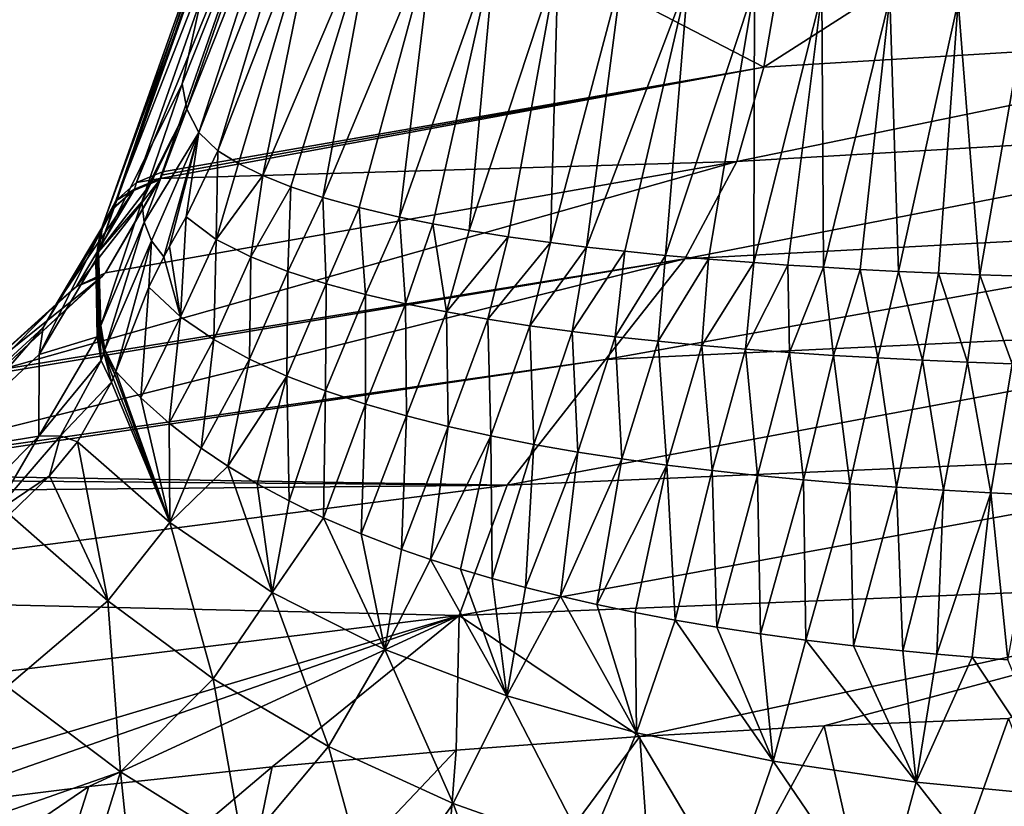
# Model space of a CAD drawing. Header units: millimetres. Extents: x -146 to 149, y -375 to 194.
# Tile 32 of 41: x 100 to 114, y 122 to 133. Entities that reach past the tile are written whole.
import ezdxf

# ---------------------------------------------------------------- set-up
doc = ezdxf.new("R2010")
doc.units = ezdxf.units.MM
doc.header["$LTSCALE"] = 309.490804
for name, color, linetype in [('19', 7, 'CONTINUOUS'), ('20', 7, 'CONTINUOUS'), ('21', 7, 'CONTINUOUS'), ('22', 7, 'CONTINUOUS'), ('26', 7, 'CONTINUOUS'), ('28', 7, 'CONTINUOUS'), ('30', 7, 'CONTINUOUS'), ('45', 7, 'CONTINUOUS'), ('46', 7, 'CONTINUOUS'), ('47', 7, 'CONTINUOUS'), ('51', 7, 'CONTINUOUS'), ('52', 7, 'CONTINUOUS'), ('53', 7, 'CONTINUOUS'), ('54', 7, 'CONTINUOUS'), ('55', 7, 'CONTINUOUS'), ('95', 7, 'CONTINUOUS'), ('96', 7, 'CONTINUOUS'), ('97', 7, 'CONTINUOUS'), ('98', 7, 'CONTINUOUS')]:
    doc.layers.add(name, color=color, linetype=linetype)

msp = doc.modelspace()

# ---------------------------------------------------------------- linework, layer by layer
at = {"layer": '19', "color": 7, "linetype": 'CONTINUOUS', "true_color": 0xa2afbf}
for points in [[(120, 133.346, 44.867), (110.936, 132.795, 45.009), (120, 138.593, 66.924), (120, 133.346, 44.867)], [(120, 138.593, 66.924), (110.936, 132.795, 45.009), (111.84, 138.04, 67.039), (120, 138.593, 66.924)], [(111.84, 138.04, 67.039), (110.936, 132.795, 45.009), (103.861, 136.461, 67.703), (111.84, 138.04, 67.039)], [(103.861, 136.461, 67.703), (110.936, 132.795, 45.009), (102.046, 131.25, 45.817), (103.861, 136.461, 67.703)], [(110.936, 132.795, 45.009), (102.013, 131.151, 45.434), (102.03, 131.201, 45.626), (110.936, 132.795, 45.009)], [(102.046, 131.25, 45.817), (110.936, 132.795, 45.009), (102.03, 131.201, 45.626), (102.046, 131.25, 45.817)]]:
    msp.add_3dface(points, dxfattribs=at)
at = {"layer": '20', "color": 7, "linetype": 'CONTINUOUS', "true_color": 0xa2afbf}
for points in [[(110.936, 132.795, 45.009), (120, 133.346, 44.867), (110.536, 131.402, 39.72), (110.936, 132.795, 45.009)], [(110.536, 131.402, 39.72), (120, 133.346, 44.867), (120, 131.952, 39.572), (110.536, 131.402, 39.72)], [(102.013, 131.151, 45.434), (110.936, 132.795, 45.009), (110.536, 131.402, 39.72), (102.013, 131.151, 45.434)], [(110.536, 131.402, 39.72), (120, 131.952, 39.572), (109.769, 129.961, 34.437), (110.536, 131.402, 39.72)], [(109.769, 129.961, 34.437), (120, 131.952, 39.572), (120, 130.508, 34.285), (109.769, 129.961, 34.437)], [(101.207, 129.758, 40.159), (110.536, 131.402, 39.72), (99.662, 128.324, 34.89), (101.207, 129.758, 40.159)], [(99.662, 128.324, 34.89), (110.536, 131.402, 39.72), (109.769, 129.961, 34.437), (99.662, 128.324, 34.89)], [(101.207, 129.758, 40.159), (102.013, 131.151, 45.434), (110.536, 131.402, 39.72), (101.207, 129.758, 40.159)], [(102.006, 131.13, 45.352), (102.013, 131.151, 45.434), (101.207, 129.758, 40.159), (102.006, 131.13, 45.352)], [(109.769, 129.961, 34.437), (120, 130.508, 34.285), (108.594, 128.476, 29.178), (109.769, 129.961, 34.437)], [(108.594, 128.476, 29.178), (120, 130.508, 34.285), (120, 129.018, 29.022), (108.594, 128.476, 29.178)], [(99.584, 128.266, 34.68), (109.769, 129.961, 34.437), (97.3, 126.856, 29.645), (99.584, 128.266, 34.68)], [(97.3, 126.856, 29.645), (109.769, 129.961, 34.437), (108.594, 128.476, 29.178), (97.3, 126.856, 29.645)], [(99.662, 128.324, 34.89), (109.769, 129.961, 34.437), (99.584, 128.266, 34.68), (99.662, 128.324, 34.89)], [(101.163, 129.705, 39.959), (101.207, 129.758, 40.159), (99.662, 128.324, 34.89), (101.163, 129.705, 39.959)]]:
    msp.add_3dface(points, dxfattribs=at)
at = {"layer": '21', "color": 7, "linetype": 'CONTINUOUS', "true_color": 0xa2afbf}
for points in [[(108.594, 128.476, 29.178), (120, 129.018, 29.022), (107.142, 126.616, 22.894), (108.594, 128.476, 29.178)], [(107.142, 126.616, 22.894), (120, 129.018, 29.022), (120, 127.167, 22.729), (107.142, 126.616, 22.894)], [(97.3, 126.856, 29.645), (108.594, 128.476, 29.178), (97.156, 126.779, 29.375), (97.3, 126.856, 29.645)], [(97.156, 126.779, 29.375), (108.594, 128.476, 29.178), (107.142, 126.616, 22.894), (97.156, 126.779, 29.375)], [(107.142, 126.616, 22.894), (120, 127.167, 22.729), (106.435, 124.688, 16.625), (107.142, 126.616, 22.894)], [(106.435, 124.688, 16.625), (120, 127.167, 22.729), (120, 125.244, 16.451), (106.435, 124.688, 16.625)], [(97.007, 126.7, 29.101), (97.156, 126.779, 29.375), (107.142, 126.616, 22.894), (97.007, 126.7, 29.101)], [(96.669, 126.517, 28.48), (97.007, 126.7, 29.101), (107.142, 126.616, 22.894), (96.669, 126.517, 28.48)], [(94.389, 124.971, 23.403), (96.669, 126.517, 28.48), (107.142, 126.616, 22.894), (94.389, 124.971, 23.403)], [(94.389, 124.971, 23.403), (107.142, 126.616, 22.894), (106.435, 124.688, 16.625), (94.389, 124.971, 23.403)], [(106.435, 124.688, 16.625), (120, 125.244, 16.451), (109.106, 122.898, 10.323), (106.435, 124.688, 16.625)], [(109.106, 122.898, 10.323), (120, 125.244, 16.451), (111.828, 123.055, 10.272), (109.106, 122.898, 10.323)], [(111.828, 123.055, 10.272), (120, 125.244, 16.451), (114.552, 123.166, 10.236), (111.828, 123.055, 10.272)], [(92.966, 123.026, 17.162), (94.389, 124.971, 23.403), (106.435, 124.688, 16.625), (92.966, 123.026, 17.162)], [(92.966, 123.026, 17.162), (106.435, 124.688, 16.625), (95.559, 121.447, 10.794), (92.966, 123.026, 17.162)], [(95.559, 121.447, 10.794), (106.435, 124.688, 16.625), (98.256, 121.826, 10.671), (95.559, 121.447, 10.794)], [(98.256, 121.826, 10.671), (106.435, 124.688, 16.625), (100.96, 122.161, 10.562), (98.256, 121.826, 10.671)], [(100.96, 122.161, 10.562), (106.435, 124.688, 16.625), (103.671, 122.451, 10.468), (100.96, 122.161, 10.562)], [(103.671, 122.451, 10.468), (106.435, 124.688, 16.625), (106.387, 122.697, 10.388), (103.671, 122.451, 10.468)], [(106.387, 122.697, 10.388), (106.435, 124.688, 16.625), (109.106, 122.898, 10.323), (106.387, 122.697, 10.388)]]:
    msp.add_3dface(points, dxfattribs=at)
at = {"layer": '22', "color": 7, "linetype": 'CONTINUOUS', "true_color": 0xa2afbf}
for points in [[(111.828, 123.055, 10.272), (114.552, 123.166, 10.236), (112.869, 118.444, -1.89), (111.828, 123.055, 10.272)], [(112.869, 118.444, -1.89), (114.552, 123.166, 10.236), (116.396, 118.349, -2.417), (112.869, 118.444, -1.89)], [(109.106, 122.898, 10.323), (111.828, 123.055, 10.272), (109.411, 118.604, -1.012), (109.106, 122.898, 10.323)], [(109.411, 118.604, -1.012), (111.828, 123.055, 10.272), (112.869, 118.444, -1.89), (109.411, 118.604, -1.012)], [(106.387, 122.697, 10.388), (109.106, 122.898, 10.323), (106.089, 118.825, 0.191), (106.387, 122.697, 10.388)], [(106.089, 118.825, 0.191), (109.106, 122.898, 10.323), (109.411, 118.604, -1.012), (106.089, 118.825, 0.191)], [(103.671, 122.451, 10.468), (106.387, 122.697, 10.388), (102.977, 119.097, 1.671), (103.671, 122.451, 10.468)], [(102.977, 119.097, 1.671), (106.387, 122.697, 10.388), (106.089, 118.825, 0.191), (102.977, 119.097, 1.671)], [(100.96, 122.161, 10.562), (103.671, 122.451, 10.468), (100.089, 119.416, 3.396), (100.96, 122.161, 10.562)], [(100.089, 119.416, 3.396), (103.671, 122.451, 10.468), (102.977, 119.097, 1.671), (100.089, 119.416, 3.396)], [(98.256, 121.826, 10.671), (100.96, 122.161, 10.562), (97.456, 119.775, 5.323), (98.256, 121.826, 10.671)], [(97.456, 119.775, 5.323), (100.96, 122.161, 10.562), (100.089, 119.416, 3.396), (97.456, 119.775, 5.323)]]:
    msp.add_3dface(points, dxfattribs=at)
at = {"layer": '26', "color": 7, "linetype": 'CONTINUOUS', "true_color": 0xa2afbf}
for points in [[(101.342, 128.255, 46.653), (101.32, 128.198, 46.424), (102.156, 126.062, 44.233), (101.342, 128.255, 46.653)], [(101.359, 128.298, 46.83), (101.342, 128.255, 46.653), (102.156, 126.062, 44.233), (101.359, 128.298, 46.83)], [(101.726, 127.909, 47.171), (101.359, 128.298, 46.83), (102.156, 126.062, 44.233), (101.726, 127.909, 47.171)], [(102.156, 126.062, 44.233), (101.296, 128.14, 46.194), (100.79, 127.255, 42.715), (102.156, 126.062, 44.233)], [(101.32, 128.198, 46.424), (101.296, 128.14, 46.194), (102.156, 126.062, 44.233), (101.32, 128.198, 46.424)], [(102.146, 127.531, 47.502), (101.726, 127.909, 47.171), (102.156, 126.062, 44.233), (102.146, 127.531, 47.502)], [(102.62, 127.165, 47.822), (102.146, 127.531, 47.502), (102.156, 126.062, 44.233), (102.62, 127.165, 47.822)], [(100.79, 127.255, 42.715), (100.378, 126.756, 40.772), (101.24, 124.906, 40.323), (100.79, 127.255, 42.715)], [(102.156, 126.062, 44.233), (100.79, 127.255, 42.715), (101.24, 124.906, 40.323), (102.156, 126.062, 44.233)], [(103.015, 126.898, 48.057), (102.62, 127.165, 47.822), (102.156, 126.062, 44.233), (103.015, 126.898, 48.057)], [(103.668, 125.03, 45.309), (103.015, 126.898, 48.057), (102.156, 126.062, 44.233), (103.668, 125.03, 45.309)], [(103.447, 126.637, 48.285), (103.015, 126.898, 48.057), (103.668, 125.03, 45.309), (103.447, 126.637, 48.285)], [(101.24, 124.906, 40.323), (100.378, 126.756, 40.772), (99.785, 126.181, 38.539), (101.24, 124.906, 40.323)], [(103.918, 126.382, 48.508), (103.447, 126.637, 48.285), (103.668, 125.03, 45.309), (103.918, 126.382, 48.508)], [(104.43, 126.135, 48.725), (103.918, 126.382, 48.508), (103.668, 125.03, 45.309), (104.43, 126.135, 48.725)], [(99.75, 123.64, 36.062), (101.24, 124.906, 40.323), (99.785, 126.181, 38.539), (99.75, 123.64, 36.062)], [(102.799, 123.75, 41.736), (102.156, 126.062, 44.233), (101.24, 124.906, 40.323), (102.799, 123.75, 41.736)], [(103.668, 125.03, 45.309), (102.156, 126.062, 44.233), (102.799, 123.75, 41.736), (103.668, 125.03, 45.309)], [(105.335, 124.185, 46.191), (104.43, 126.135, 48.725), (103.668, 125.03, 45.309), (105.335, 124.185, 46.191)], [(104.983, 125.896, 48.934), (104.43, 126.135, 48.725), (105.335, 124.185, 46.191), (104.983, 125.896, 48.934)], [(105.582, 125.666, 49.135), (104.983, 125.896, 48.934), (105.335, 124.185, 46.191), (105.582, 125.666, 49.135)], [(106.007, 125.518, 49.265), (105.582, 125.666, 49.135), (105.335, 124.185, 46.191), (106.007, 125.518, 49.265)], [(107.137, 123.5, 46.906), (106.007, 125.518, 49.265), (105.335, 124.185, 46.191), (107.137, 123.5, 46.906)], [(106.453, 125.374, 49.391), (106.007, 125.518, 49.265), (107.137, 123.5, 46.906), (106.453, 125.374, 49.391)], [(106.923, 125.235, 49.512), (106.453, 125.374, 49.391), (107.137, 123.5, 46.906), (106.923, 125.235, 49.512)], [(107.415, 125.101, 49.63), (106.923, 125.235, 49.512), (107.137, 123.5, 46.906), (107.415, 125.101, 49.63)], [(104.503, 122.754, 42.955), (103.668, 125.03, 45.309), (102.799, 123.75, 41.736), (104.503, 122.754, 42.955)], [(105.335, 124.185, 46.191), (103.668, 125.03, 45.309), (104.503, 122.754, 42.955), (105.335, 124.185, 46.191)], [(107.93, 124.973, 49.742), (107.415, 125.101, 49.63), (107.137, 123.5, 46.906), (107.93, 124.973, 49.742)], [(99.75, 123.64, 36.062), (101.428, 122.375, 37.86), (101.24, 124.906, 40.323), (99.75, 123.64, 36.062)], [(101.428, 122.375, 37.86), (102.799, 123.75, 41.736), (101.24, 124.906, 40.323), (101.428, 122.375, 37.86)], [(109.055, 122.955, 47.474), (107.93, 124.973, 49.742), (107.137, 123.5, 46.906), (109.055, 122.955, 47.474)], [(108.47, 124.85, 49.85), (107.93, 124.973, 49.742), (109.055, 122.955, 47.474), (108.47, 124.85, 49.85)], [(109.035, 124.732, 49.953), (108.47, 124.85, 49.85), (109.055, 122.955, 47.474), (109.035, 124.732, 49.953)], [(109.626, 124.621, 50.05), (109.035, 124.732, 49.953), (109.055, 122.955, 47.474), (109.626, 124.621, 50.05)], [(111.076, 122.534, 47.913), (109.626, 124.621, 50.05), (109.055, 122.955, 47.474), (111.076, 122.534, 47.913)], [(110.242, 124.516, 50.142), (109.626, 124.621, 50.05), (111.076, 122.534, 47.913), (110.242, 124.516, 50.142)], [(110.887, 124.417, 50.229), (110.242, 124.516, 50.142), (111.076, 122.534, 47.913), (110.887, 124.417, 50.229)], [(111.56, 124.326, 50.309), (110.887, 124.417, 50.229), (111.076, 122.534, 47.913), (111.56, 124.326, 50.309)], [(113.19, 122.224, 48.237), (111.56, 124.326, 50.309), (111.076, 122.534, 47.913), (113.19, 122.224, 48.237)], [(112.261, 124.242, 50.383), (111.56, 124.326, 50.309), (113.19, 122.224, 48.237), (112.261, 124.242, 50.383)], [(106.346, 121.909, 43.989), (105.335, 124.185, 46.191), (104.503, 122.754, 42.955), (106.346, 121.909, 43.989)], [(107.137, 123.5, 46.906), (105.335, 124.185, 46.191), (106.346, 121.909, 43.989), (107.137, 123.5, 46.906)], [(112.991, 124.165, 50.45), (112.261, 124.242, 50.383), (113.19, 122.224, 48.237), (112.991, 124.165, 50.45)], [(113.496, 124.118, 50.491), (112.991, 124.165, 50.45), (113.19, 122.224, 48.237), (113.496, 124.118, 50.491)], [(114.014, 124.075, 50.529), (113.496, 124.118, 50.491), (113.19, 122.224, 48.237), (114.014, 124.075, 50.529)], [(115.387, 122.013, 48.457), (114.014, 124.075, 50.529), (113.19, 122.224, 48.237), (115.387, 122.013, 48.457)], [(114.546, 124.035, 50.563), (114.014, 124.075, 50.529), (115.387, 122.013, 48.457), (114.546, 124.035, 50.563)], [(101.428, 122.375, 37.86), (103.24, 121.242, 39.47), (102.799, 123.75, 41.736), (101.428, 122.375, 37.86)], [(103.24, 121.242, 39.47), (104.503, 122.754, 42.955), (102.799, 123.75, 41.736), (103.24, 121.242, 39.47)], [(99.75, 123.64, 36.062), (99.465, 121.693, 34.277), (101.428, 122.375, 37.86), (99.75, 123.64, 36.062)], [(108.321, 121.209, 44.845), (107.137, 123.5, 46.906), (106.346, 121.909, 43.989), (108.321, 121.209, 44.845)], [(109.055, 122.955, 47.474), (107.137, 123.5, 46.906), (108.321, 121.209, 44.845), (109.055, 122.955, 47.474)], [(110.423, 120.648, 45.531), (109.055, 122.955, 47.474), (108.321, 121.209, 44.845), (110.423, 120.648, 45.531)], [(111.076, 122.534, 47.913), (109.055, 122.955, 47.474), (110.423, 120.648, 45.531), (111.076, 122.534, 47.913)], [(103.24, 121.242, 39.47), (105.188, 120.246, 40.885), (104.503, 122.754, 42.955), (103.24, 121.242, 39.47)], [(105.188, 120.246, 40.885), (106.346, 121.909, 43.989), (104.503, 122.754, 42.955), (105.188, 120.246, 40.885)], [(112.646, 120.221, 46.054), (111.076, 122.534, 47.913), (110.423, 120.648, 45.531), (112.646, 120.221, 46.054)], [(113.19, 122.224, 48.237), (111.076, 122.534, 47.913), (112.646, 120.221, 46.054), (113.19, 122.224, 48.237)], [(99.465, 121.693, 34.277), (100.877, 120.597, 35.695), (101.428, 122.375, 37.86), (99.465, 121.693, 34.277)], [(100.877, 120.597, 35.695), (101.675, 120.005, 36.398), (101.428, 122.375, 37.86), (100.877, 120.597, 35.695)], [(101.428, 122.375, 37.86), (101.675, 120.005, 36.398), (103.24, 121.242, 39.47), (101.428, 122.375, 37.86)], [(114.987, 119.921, 46.42), (113.19, 122.224, 48.237), (112.646, 120.221, 46.054), (114.987, 119.921, 46.42)], [(115.387, 122.013, 48.457), (113.19, 122.224, 48.237), (114.987, 119.921, 46.42), (115.387, 122.013, 48.457)], [(105.188, 120.246, 40.885), (107.278, 119.39, 42.1), (106.346, 121.909, 43.989), (105.188, 120.246, 40.885)], [(107.278, 119.39, 42.1), (108.321, 121.209, 44.845), (106.346, 121.909, 43.989), (107.278, 119.39, 42.1)]]:
    msp.add_3dface(points, dxfattribs=at)
at = {"layer": '28', "color": 7, "linetype": 'CONTINUOUS', "true_color": 0xa2afbf}
for points in [[(102.839, 130.25, 56.76), (102.865, 131.56, 61.075), (102.397, 130.586, 56.742), (102.839, 130.25, 56.76)], [(103.171, 131.371, 61.118), (102.865, 131.56, 61.075), (102.839, 130.25, 56.76), (103.171, 131.371, 61.118)], [(103.531, 131.194, 61.159), (103.171, 131.371, 61.118), (102.839, 130.25, 56.76), (103.531, 131.194, 61.159)], [(103.356, 129.99, 56.874), (103.531, 131.194, 61.159), (102.839, 130.25, 56.76), (103.356, 129.99, 56.874)], [(103.946, 131.028, 61.197), (103.531, 131.194, 61.159), (103.356, 129.99, 56.874), (103.946, 131.028, 61.197)], [(103.902, 129.776, 56.968), (103.946, 131.028, 61.197), (103.356, 129.99, 56.874), (103.902, 129.776, 56.968)], [(104.419, 130.871, 61.234), (103.946, 131.028, 61.197), (103.902, 129.776, 56.968), (104.419, 130.871, 61.234)], [(104.467, 129.594, 57.049), (104.419, 130.871, 61.234), (103.902, 129.776, 56.968), (104.467, 129.594, 57.049)], [(104.953, 130.721, 61.268), (104.419, 130.871, 61.234), (104.467, 129.594, 57.049), (104.953, 130.721, 61.268)], [(105.048, 129.436, 57.118), (104.953, 130.721, 61.268), (104.467, 129.594, 57.049), (105.048, 129.436, 57.118)], [(105.551, 130.58, 61.301), (104.953, 130.721, 61.268), (105.048, 129.436, 57.118), (105.551, 130.58, 61.301)], [(102.397, 130.586, 56.742), (102.151, 130.143, 54.707), (102.316, 129.107, 52.235), (102.397, 130.586, 56.742)], [(102.839, 130.25, 56.76), (102.397, 130.586, 56.742), (102.316, 129.107, 52.235), (102.839, 130.25, 56.76)], [(105.642, 129.298, 57.179), (105.551, 130.58, 61.301), (105.048, 129.436, 57.118), (105.642, 129.298, 57.179)], [(106.045, 130.479, 61.324), (105.551, 130.58, 61.301), (105.642, 129.298, 57.179), (106.045, 130.479, 61.324)], [(106.246, 129.177, 57.232), (106.045, 130.479, 61.324), (105.642, 129.298, 57.179), (106.246, 129.177, 57.232)], [(106.58, 130.382, 61.346), (106.045, 130.479, 61.324), (106.246, 129.177, 57.232), (106.58, 130.382, 61.346)], [(107.158, 130.29, 61.368), (106.58, 130.382, 61.346), (106.246, 129.177, 57.232), (107.158, 130.29, 61.368)], [(106.859, 129.069, 57.28), (107.158, 130.29, 61.368), (106.246, 129.177, 57.232), (106.859, 129.069, 57.28)], [(107.782, 130.203, 61.388), (107.158, 130.29, 61.368), (106.859, 129.069, 57.28), (107.782, 130.203, 61.388)], [(102.316, 129.107, 52.235), (102.151, 130.143, 54.707), (102.07, 129.994, 54.021), (102.316, 129.107, 52.235)], [(102.809, 128.77, 52.454), (102.839, 130.25, 56.76), (102.316, 129.107, 52.235), (102.809, 128.77, 52.454)], [(103.356, 129.99, 56.874), (102.839, 130.25, 56.76), (102.809, 128.77, 52.454), (103.356, 129.99, 56.874)], [(107.479, 128.973, 57.322), (107.782, 130.203, 61.388), (106.859, 129.069, 57.28), (107.479, 128.973, 57.322)], [(108.316, 130.137, 61.403), (107.782, 130.203, 61.388), (107.479, 128.973, 57.322), (108.316, 130.137, 61.403)], [(108.106, 128.888, 57.359), (108.316, 130.137, 61.403), (107.479, 128.973, 57.322), (108.106, 128.888, 57.359)], [(108.882, 130.074, 61.417), (108.316, 130.137, 61.403), (108.106, 128.888, 57.359), (108.882, 130.074, 61.417)], [(101.848, 129.542, 51.996), (102.316, 129.107, 52.235), (102.07, 129.994, 54.021), (101.848, 129.542, 51.996)], [(103.335, 128.481, 52.642), (103.356, 129.99, 56.874), (102.809, 128.77, 52.454), (103.335, 128.481, 52.642)], [(103.902, 129.776, 56.968), (103.356, 129.99, 56.874), (103.335, 128.481, 52.642), (103.902, 129.776, 56.968)], [(108.738, 128.811, 57.393), (108.882, 130.074, 61.417), (108.106, 128.888, 57.359), (108.738, 128.811, 57.393)], [(109.482, 130.014, 61.431), (108.882, 130.074, 61.417), (108.738, 128.811, 57.393), (109.482, 130.014, 61.431)], [(109.375, 128.743, 57.423), (109.482, 130.014, 61.431), (108.738, 128.811, 57.393), (109.375, 128.743, 57.423)], [(110.117, 129.958, 61.444), (109.482, 130.014, 61.431), (109.375, 128.743, 57.423), (110.117, 129.958, 61.444)], [(110.018, 128.682, 57.45), (110.117, 129.958, 61.444), (109.375, 128.743, 57.423), (110.018, 128.682, 57.45)], [(110.789, 129.906, 61.456), (110.117, 129.958, 61.444), (110.018, 128.682, 57.45), (110.789, 129.906, 61.456)], [(110.664, 128.627, 57.474), (110.789, 129.906, 61.456), (110.018, 128.682, 57.45), (110.664, 128.627, 57.474)], [(111.293, 129.87, 61.464), (110.789, 129.906, 61.456), (110.664, 128.627, 57.474), (111.293, 129.87, 61.464)], [(111.314, 128.578, 57.496), (111.293, 129.87, 61.464), (110.664, 128.627, 57.474), (111.314, 128.578, 57.496)], [(111.817, 129.837, 61.472), (111.293, 129.87, 61.464), (111.314, 128.578, 57.496), (111.817, 129.837, 61.472)], [(111.967, 128.535, 57.515), (111.817, 129.837, 61.472), (111.314, 128.578, 57.496), (111.967, 128.535, 57.515)], [(112.362, 129.806, 61.479), (111.817, 129.837, 61.472), (111.967, 128.535, 57.515), (112.362, 129.806, 61.479)], [(103.886, 128.23, 52.806), (103.902, 129.776, 56.968), (103.335, 128.481, 52.642), (103.886, 128.23, 52.806)], [(104.467, 129.594, 57.049), (103.902, 129.776, 56.968), (103.886, 128.23, 52.806), (104.467, 129.594, 57.049)], [(112.623, 128.497, 57.532), (112.362, 129.806, 61.479), (111.967, 128.535, 57.515), (112.623, 128.497, 57.532)], [(112.929, 129.777, 61.486), (112.362, 129.806, 61.479), (112.623, 128.497, 57.532), (112.929, 129.777, 61.486)], [(113.283, 128.463, 57.546), (112.929, 129.777, 61.486), (112.623, 128.497, 57.532), (113.283, 128.463, 57.546)], [(113.519, 129.751, 61.492), (112.929, 129.777, 61.486), (113.283, 128.463, 57.546), (113.519, 129.751, 61.492)], [(113.945, 128.434, 57.559), (113.519, 129.751, 61.492), (113.283, 128.463, 57.546), (113.945, 128.434, 57.559)], [(114.132, 129.726, 61.498), (113.519, 129.751, 61.492), (113.945, 128.434, 57.559), (114.132, 129.726, 61.498)], [(114.61, 128.408, 57.57), (114.132, 129.726, 61.498), (113.945, 128.434, 57.559), (114.61, 128.408, 57.57)], [(114.77, 129.705, 61.503), (114.132, 129.726, 61.498), (114.61, 128.408, 57.57), (114.77, 129.705, 61.503)], [(101.359, 128.298, 46.83), (101.726, 127.909, 47.171), (101.848, 129.542, 51.996), (101.359, 128.298, 46.83)], [(101.726, 127.909, 47.171), (102.316, 129.107, 52.235), (101.848, 129.542, 51.996), (101.726, 127.909, 47.171)], [(104.459, 128.009, 52.95), (104.467, 129.594, 57.049), (103.886, 128.23, 52.806), (104.459, 128.009, 52.95)], [(105.048, 129.436, 57.118), (104.467, 129.594, 57.049), (104.459, 128.009, 52.95), (105.048, 129.436, 57.118)], [(105.049, 127.813, 53.078), (105.048, 129.436, 57.118), (104.459, 128.009, 52.95), (105.049, 127.813, 53.078)], [(105.642, 129.298, 57.179), (105.048, 129.436, 57.118), (105.049, 127.813, 53.078), (105.642, 129.298, 57.179)], [(105.654, 127.639, 53.191), (105.642, 129.298, 57.179), (105.049, 127.813, 53.078), (105.654, 127.639, 53.191)], [(106.246, 129.177, 57.232), (105.642, 129.298, 57.179), (105.654, 127.639, 53.191), (106.246, 129.177, 57.232)], [(101.726, 127.909, 47.171), (102.146, 127.531, 47.502), (102.316, 129.107, 52.235), (101.726, 127.909, 47.171)], [(102.146, 127.531, 47.502), (102.809, 128.77, 52.454), (102.316, 129.107, 52.235), (102.146, 127.531, 47.502)], [(106.271, 127.483, 53.293), (106.246, 129.177, 57.232), (105.654, 127.639, 53.191), (106.271, 127.483, 53.293)], [(106.859, 129.069, 57.28), (106.246, 129.177, 57.232), (106.271, 127.483, 53.293), (106.859, 129.069, 57.28)], [(106.899, 127.343, 53.384), (106.859, 129.069, 57.28), (106.271, 127.483, 53.293), (106.899, 127.343, 53.384)], [(107.479, 128.973, 57.322), (106.859, 129.069, 57.28), (106.899, 127.343, 53.384), (107.479, 128.973, 57.322)], [(107.538, 127.218, 53.465), (107.479, 128.973, 57.322), (106.899, 127.343, 53.384), (107.538, 127.218, 53.465)], [(108.106, 128.888, 57.359), (107.479, 128.973, 57.322), (107.538, 127.218, 53.465), (108.106, 128.888, 57.359)], [(108.185, 127.105, 53.539), (108.106, 128.888, 57.359), (107.538, 127.218, 53.465), (108.185, 127.105, 53.539)], [(108.738, 128.811, 57.393), (108.106, 128.888, 57.359), (108.185, 127.105, 53.539), (108.738, 128.811, 57.393)], [(108.84, 127.003, 53.605), (108.738, 128.811, 57.393), (108.185, 127.105, 53.539), (108.84, 127.003, 53.605)], [(109.375, 128.743, 57.423), (108.738, 128.811, 57.393), (108.84, 127.003, 53.605), (109.375, 128.743, 57.423)], [(102.146, 127.531, 47.502), (102.62, 127.165, 47.822), (102.809, 128.77, 52.454), (102.146, 127.531, 47.502)], [(102.62, 127.165, 47.822), (103.335, 128.481, 52.642), (102.809, 128.77, 52.454), (102.62, 127.165, 47.822)], [(109.502, 126.912, 53.664), (109.375, 128.743, 57.423), (108.84, 127.003, 53.605), (109.502, 126.912, 53.664)], [(110.018, 128.682, 57.45), (109.375, 128.743, 57.423), (109.502, 126.912, 53.664), (110.018, 128.682, 57.45)], [(110.171, 126.831, 53.717), (110.018, 128.682, 57.45), (109.502, 126.912, 53.664), (110.171, 126.831, 53.717)], [(110.664, 128.627, 57.474), (110.018, 128.682, 57.45), (110.171, 126.831, 53.717), (110.664, 128.627, 57.474)], [(110.845, 126.758, 53.765), (110.664, 128.627, 57.474), (110.171, 126.831, 53.717), (110.845, 126.758, 53.765)], [(111.314, 128.578, 57.496), (110.664, 128.627, 57.474), (110.845, 126.758, 53.765), (111.314, 128.578, 57.496)], [(111.525, 126.693, 53.807), (111.314, 128.578, 57.496), (110.845, 126.758, 53.765), (111.525, 126.693, 53.807)], [(111.967, 128.535, 57.515), (111.314, 128.578, 57.496), (111.525, 126.693, 53.807), (111.967, 128.535, 57.515)], [(112.21, 126.635, 53.845), (111.967, 128.535, 57.515), (111.525, 126.693, 53.807), (112.21, 126.635, 53.845)], [(112.623, 128.497, 57.532), (111.967, 128.535, 57.515), (112.21, 126.635, 53.845), (112.623, 128.497, 57.532)], [(102.62, 127.165, 47.822), (103.015, 126.898, 48.057), (103.335, 128.481, 52.642), (102.62, 127.165, 47.822)], [(103.015, 126.898, 48.057), (103.886, 128.23, 52.806), (103.335, 128.481, 52.642), (103.015, 126.898, 48.057)], [(112.9, 126.584, 53.878), (112.623, 128.497, 57.532), (112.21, 126.635, 53.845), (112.9, 126.584, 53.878)], [(113.283, 128.463, 57.546), (112.623, 128.497, 57.532), (112.9, 126.584, 53.878), (113.283, 128.463, 57.546)], [(113.594, 126.54, 53.907), (113.283, 128.463, 57.546), (112.9, 126.584, 53.878), (113.594, 126.54, 53.907)], [(113.945, 128.434, 57.559), (113.283, 128.463, 57.546), (113.594, 126.54, 53.907), (113.945, 128.434, 57.559)], [(114.293, 126.501, 53.932), (113.945, 128.434, 57.559), (113.594, 126.54, 53.907), (114.293, 126.501, 53.932)], [(114.61, 128.408, 57.57), (113.945, 128.434, 57.559), (114.293, 126.501, 53.932), (114.61, 128.408, 57.57)], [(114.995, 126.468, 53.953), (114.61, 128.408, 57.57), (114.293, 126.501, 53.932), (114.995, 126.468, 53.953)], [(103.015, 126.898, 48.057), (103.447, 126.637, 48.285), (103.886, 128.23, 52.806), (103.015, 126.898, 48.057)], [(103.447, 126.637, 48.285), (103.918, 126.382, 48.508), (103.886, 128.23, 52.806), (103.447, 126.637, 48.285)], [(103.918, 126.382, 48.508), (104.459, 128.009, 52.95), (103.886, 128.23, 52.806), (103.918, 126.382, 48.508)], [(103.918, 126.382, 48.508), (104.43, 126.135, 48.725), (104.459, 128.009, 52.95), (103.918, 126.382, 48.508)], [(104.43, 126.135, 48.725), (105.049, 127.813, 53.078), (104.459, 128.009, 52.95), (104.43, 126.135, 48.725)], [(104.43, 126.135, 48.725), (104.983, 125.896, 48.934), (105.049, 127.813, 53.078), (104.43, 126.135, 48.725)], [(104.983, 125.896, 48.934), (105.654, 127.639, 53.191), (105.049, 127.813, 53.078), (104.983, 125.896, 48.934)], [(104.983, 125.896, 48.934), (105.582, 125.666, 49.135), (105.654, 127.639, 53.191), (104.983, 125.896, 48.934)], [(105.582, 125.666, 49.135), (106.271, 127.483, 53.293), (105.654, 127.639, 53.191), (105.582, 125.666, 49.135)], [(105.582, 125.666, 49.135), (106.007, 125.518, 49.265), (106.271, 127.483, 53.293), (105.582, 125.666, 49.135)], [(106.007, 125.518, 49.265), (106.899, 127.343, 53.384), (106.271, 127.483, 53.293), (106.007, 125.518, 49.265)], [(106.007, 125.518, 49.265), (106.453, 125.374, 49.391), (106.899, 127.343, 53.384), (106.007, 125.518, 49.265)], [(106.453, 125.374, 49.391), (106.923, 125.235, 49.512), (106.899, 127.343, 53.384), (106.453, 125.374, 49.391)], [(106.923, 125.235, 49.512), (107.538, 127.218, 53.465), (106.899, 127.343, 53.384), (106.923, 125.235, 49.512)], [(106.923, 125.235, 49.512), (107.415, 125.101, 49.63), (107.538, 127.218, 53.465), (106.923, 125.235, 49.512)], [(107.415, 125.101, 49.63), (108.185, 127.105, 53.539), (107.538, 127.218, 53.465), (107.415, 125.101, 49.63)], [(107.415, 125.101, 49.63), (107.93, 124.973, 49.742), (108.185, 127.105, 53.539), (107.415, 125.101, 49.63)], [(107.93, 124.973, 49.742), (108.84, 127.003, 53.605), (108.185, 127.105, 53.539), (107.93, 124.973, 49.742)], [(107.93, 124.973, 49.742), (108.47, 124.85, 49.85), (108.84, 127.003, 53.605), (107.93, 124.973, 49.742)], [(108.47, 124.85, 49.85), (109.502, 126.912, 53.664), (108.84, 127.003, 53.605), (108.47, 124.85, 49.85)], [(108.47, 124.85, 49.85), (109.035, 124.732, 49.953), (109.502, 126.912, 53.664), (108.47, 124.85, 49.85)], [(109.035, 124.732, 49.953), (109.626, 124.621, 50.05), (109.502, 126.912, 53.664), (109.035, 124.732, 49.953)], [(109.626, 124.621, 50.05), (110.171, 126.831, 53.717), (109.502, 126.912, 53.664), (109.626, 124.621, 50.05)], [(109.626, 124.621, 50.05), (110.242, 124.516, 50.142), (110.171, 126.831, 53.717), (109.626, 124.621, 50.05)], [(110.242, 124.516, 50.142), (110.845, 126.758, 53.765), (110.171, 126.831, 53.717), (110.242, 124.516, 50.142)], [(110.242, 124.516, 50.142), (110.887, 124.417, 50.229), (110.845, 126.758, 53.765), (110.242, 124.516, 50.142)], [(110.887, 124.417, 50.229), (111.525, 126.693, 53.807), (110.845, 126.758, 53.765), (110.887, 124.417, 50.229)], [(110.887, 124.417, 50.229), (111.56, 124.326, 50.309), (111.525, 126.693, 53.807), (110.887, 124.417, 50.229)], [(111.56, 124.326, 50.309), (112.21, 126.635, 53.845), (111.525, 126.693, 53.807), (111.56, 124.326, 50.309)], [(111.56, 124.326, 50.309), (112.261, 124.242, 50.383), (112.21, 126.635, 53.845), (111.56, 124.326, 50.309)], [(112.261, 124.242, 50.383), (112.9, 126.584, 53.878), (112.21, 126.635, 53.845), (112.261, 124.242, 50.383)], [(112.261, 124.242, 50.383), (112.991, 124.165, 50.45), (112.9, 126.584, 53.878), (112.261, 124.242, 50.383)], [(112.991, 124.165, 50.45), (113.594, 126.54, 53.907), (112.9, 126.584, 53.878), (112.991, 124.165, 50.45)], [(112.991, 124.165, 50.45), (113.496, 124.118, 50.491), (113.594, 126.54, 53.907), (112.991, 124.165, 50.45)], [(113.496, 124.118, 50.491), (114.293, 126.501, 53.932), (113.594, 126.54, 53.907), (113.496, 124.118, 50.491)], [(113.496, 124.118, 50.491), (114.014, 124.075, 50.529), (114.293, 126.501, 53.932), (113.496, 124.118, 50.491)], [(114.014, 124.075, 50.529), (114.546, 124.035, 50.563), (114.293, 126.501, 53.932), (114.014, 124.075, 50.529)], [(114.546, 124.035, 50.563), (114.995, 126.468, 53.953), (114.293, 126.501, 53.932), (114.546, 124.035, 50.563)]]:
    msp.add_3dface(points, dxfattribs=at)
at = {"layer": '30', "color": 7, "linetype": 'CONTINUOUS', "true_color": 0xa2afbf}
for points in [[(102.865, 131.56, 61.075), (103.171, 131.371, 61.118), (104.421, 135.582, 79.879), (102.865, 131.56, 61.075)], [(103.171, 131.371, 61.118), (103.531, 131.194, 61.159), (104.421, 135.582, 79.879), (103.171, 131.371, 61.118)], [(103.531, 131.194, 61.159), (105.204, 135.136, 79.966), (104.421, 135.582, 79.879), (103.531, 131.194, 61.159)], [(103.531, 131.194, 61.159), (103.946, 131.028, 61.197), (105.204, 135.136, 79.966), (103.531, 131.194, 61.159)], [(103.946, 131.028, 61.197), (104.419, 130.871, 61.234), (105.204, 135.136, 79.966), (103.946, 131.028, 61.197)], [(104.419, 130.871, 61.234), (106.062, 134.818, 80.029), (105.204, 135.136, 79.966), (104.419, 130.871, 61.234)], [(104.419, 130.871, 61.234), (104.953, 130.721, 61.268), (106.062, 134.818, 80.029), (104.419, 130.871, 61.234)], [(104.953, 130.721, 61.268), (105.551, 130.58, 61.301), (106.062, 134.818, 80.029), (104.953, 130.721, 61.268)], [(105.551, 130.58, 61.301), (106.964, 134.574, 80.077), (106.062, 134.818, 80.029), (105.551, 130.58, 61.301)], [(105.551, 130.58, 61.301), (106.045, 130.479, 61.324), (106.964, 134.574, 80.077), (105.551, 130.58, 61.301)], [(106.045, 130.479, 61.324), (106.58, 130.382, 61.346), (106.964, 134.574, 80.077), (106.045, 130.479, 61.324)], [(106.58, 130.382, 61.346), (107.895, 134.379, 80.115), (106.964, 134.574, 80.077), (106.58, 130.382, 61.346)], [(106.58, 130.382, 61.346), (107.158, 130.29, 61.368), (107.895, 134.379, 80.115), (106.58, 130.382, 61.346)], [(107.158, 130.29, 61.368), (107.782, 130.203, 61.388), (107.895, 134.379, 80.115), (107.158, 130.29, 61.368)], [(107.782, 130.203, 61.388), (108.848, 134.221, 80.146), (107.895, 134.379, 80.115), (107.782, 130.203, 61.388)], [(107.782, 130.203, 61.388), (108.316, 130.137, 61.403), (108.848, 134.221, 80.146), (107.782, 130.203, 61.388)], [(108.316, 130.137, 61.403), (109.817, 134.092, 80.171), (108.848, 134.221, 80.146), (108.316, 130.137, 61.403)], [(108.316, 130.137, 61.403), (108.882, 130.074, 61.417), (109.817, 134.092, 80.171), (108.316, 130.137, 61.403)], [(108.882, 130.074, 61.417), (109.482, 130.014, 61.431), (109.817, 134.092, 80.171), (108.882, 130.074, 61.417)], [(109.482, 130.014, 61.431), (110.8, 133.985, 80.192), (109.817, 134.092, 80.171), (109.482, 130.014, 61.431)], [(109.482, 130.014, 61.431), (110.117, 129.958, 61.444), (110.8, 133.985, 80.192), (109.482, 130.014, 61.431)], [(110.117, 129.958, 61.444), (110.789, 129.906, 61.456), (110.8, 133.985, 80.192), (110.117, 129.958, 61.444)], [(110.789, 129.906, 61.456), (111.794, 133.898, 80.21), (110.8, 133.985, 80.192), (110.789, 129.906, 61.456)], [(110.789, 129.906, 61.456), (111.293, 129.87, 61.464), (111.794, 133.898, 80.21), (110.789, 129.906, 61.456)], [(111.293, 129.87, 61.464), (111.817, 129.837, 61.472), (111.794, 133.898, 80.21), (111.293, 129.87, 61.464)], [(111.817, 129.837, 61.472), (112.797, 133.826, 80.224), (111.794, 133.898, 80.21), (111.817, 129.837, 61.472)], [(111.817, 129.837, 61.472), (112.362, 129.806, 61.479), (112.797, 133.826, 80.224), (111.817, 129.837, 61.472)], [(112.362, 129.806, 61.479), (112.929, 129.777, 61.486), (112.797, 133.826, 80.224), (112.362, 129.806, 61.479)], [(112.929, 129.777, 61.486), (113.809, 133.768, 80.235), (112.797, 133.826, 80.224), (112.929, 129.777, 61.486)], [(112.929, 129.777, 61.486), (113.519, 129.751, 61.492), (113.809, 133.768, 80.235), (112.929, 129.777, 61.486)], [(113.519, 129.751, 61.492), (114.132, 129.726, 61.498), (113.809, 133.768, 80.235), (113.519, 129.751, 61.492)], [(114.132, 129.726, 61.498), (114.827, 133.722, 80.244), (113.809, 133.768, 80.235), (114.132, 129.726, 61.498)], [(114.132, 129.726, 61.498), (114.77, 129.705, 61.503), (114.827, 133.722, 80.244), (114.132, 129.726, 61.498)]]:
    msp.add_3dface(points, dxfattribs=at)
at = {"layer": '45', "color": 7, "linetype": 'CONTINUOUS', "true_color": 0xa2afbf}
for points in [[(101.063, 129.949, 45.743), (100.223, 128.547, 40.445), (101.081, 128.807, 46.036), (101.063, 129.949, 45.743)], [(101.081, 128.807, 46.036), (100.223, 128.547, 40.445), (100.218, 127.342, 40.646), (101.081, 128.807, 46.036)], [(100.223, 128.547, 40.445), (98.667, 127.087, 35.32), (100.218, 127.342, 40.646), (100.223, 128.547, 40.445)], [(100.218, 127.342, 40.646), (98.667, 127.087, 35.32), (99.006, 126.104, 36.377), (100.218, 127.342, 40.646)]]:
    msp.add_3dface(points, dxfattribs=at)
at = {"layer": '46', "color": 7, "linetype": 'CONTINUOUS', "true_color": 0xa2afbf}
for points in [[(101.087, 130.019, 46.014), (101.07, 129.97, 45.824), (101.102, 128.867, 46.266), (101.087, 130.019, 46.014)], [(101.103, 130.067, 46.203), (101.087, 130.019, 46.014), (101.122, 128.927, 46.494), (101.103, 130.067, 46.203)], [(101.122, 128.927, 46.494), (101.087, 130.019, 46.014), (101.102, 128.867, 46.266), (101.122, 128.927, 46.494)], [(101.07, 129.97, 45.824), (101.063, 129.949, 45.743), (101.102, 128.867, 46.266), (101.07, 129.97, 45.824)], [(101.063, 129.949, 45.743), (101.081, 128.807, 46.036), (101.102, 128.867, 46.266), (101.063, 129.949, 45.743)]]:
    msp.add_3dface(points, dxfattribs=at)
at = {"layer": '47', "color": 7, "linetype": 'CONTINUOUS', "true_color": 0xa2afbf}
for points in [[(103.931, 136.556, 79.73), (102.949, 135.275, 68.039), (102.34, 132.55, 60.891), (103.931, 136.556, 79.73)], [(102.949, 135.275, 68.039), (101.103, 130.067, 46.203), (102.34, 132.55, 60.891), (102.949, 135.275, 68.039)], [(102.34, 132.55, 60.891), (101.103, 130.067, 46.203), (101.802, 130.976, 54.524), (102.34, 132.55, 60.891)], [(101.802, 130.976, 54.524), (101.103, 130.067, 46.203), (101.744, 130.803, 53.844), (101.802, 130.976, 54.524)], [(101.744, 130.803, 53.844), (101.103, 130.067, 46.203), (101.137, 128.975, 46.675), (101.744, 130.803, 53.844)], [(101.137, 128.975, 46.675), (101.103, 130.067, 46.203), (101.122, 128.927, 46.494), (101.137, 128.975, 46.675)]]:
    msp.add_3dface(points, dxfattribs=at)
at = {"layer": '51', "color": 7, "linetype": 'CONTINUOUS', "true_color": 0xa2afbf}
for points in [[(103.931, 136.556, 79.73), (102.34, 132.55, 60.891), (102.406, 132.174, 60.972), (103.931, 136.556, 79.73)], [(103.992, 136.189, 79.796), (103.931, 136.556, 79.73), (102.406, 132.174, 60.972), (103.992, 136.189, 79.796)], [(102.587, 131.833, 61.036), (103.992, 136.189, 79.796), (102.406, 132.174, 60.972), (102.587, 131.833, 61.036)], [(104.16, 135.854, 79.848), (103.992, 136.189, 79.796), (102.587, 131.833, 61.036), (104.16, 135.854, 79.848)], [(102.865, 131.56, 61.075), (104.16, 135.854, 79.848), (102.587, 131.833, 61.036), (102.865, 131.56, 61.075)], [(102.865, 131.56, 61.075), (104.421, 135.582, 79.879), (104.16, 135.854, 79.848), (102.865, 131.56, 61.075)]]:
    msp.add_3dface(points, dxfattribs=at)
at = {"layer": '52', "color": 7, "linetype": 'CONTINUOUS', "true_color": 0xa2afbf}
for points in [[(102.34, 132.55, 60.891), (101.802, 130.976, 54.524), (102.406, 132.174, 60.972), (102.34, 132.55, 60.891)], [(101.802, 130.976, 54.524), (101.744, 130.803, 53.844), (102.406, 132.174, 60.972), (101.802, 130.976, 54.524)], [(102.406, 132.174, 60.972), (101.744, 130.803, 53.844), (101.776, 130.506, 53.842), (102.406, 132.174, 60.972)], [(102.587, 131.833, 61.036), (102.406, 132.174, 60.972), (101.776, 130.506, 53.842), (102.587, 131.833, 61.036)], [(101.886, 130.227, 53.904), (102.587, 131.833, 61.036), (101.776, 130.506, 53.842), (101.886, 130.227, 53.904)], [(102.07, 129.994, 54.021), (102.587, 131.833, 61.036), (101.886, 130.227, 53.904), (102.07, 129.994, 54.021)], [(102.07, 129.994, 54.021), (102.151, 130.143, 54.707), (102.587, 131.833, 61.036), (102.07, 129.994, 54.021)], [(102.151, 130.143, 54.707), (102.397, 130.586, 56.742), (102.587, 131.833, 61.036), (102.151, 130.143, 54.707)], [(102.397, 130.586, 56.742), (102.865, 131.56, 61.075), (102.587, 131.833, 61.036), (102.397, 130.586, 56.742)], [(101.744, 130.803, 53.844), (101.137, 128.975, 46.675), (101.776, 130.506, 53.842), (101.744, 130.803, 53.844)], [(101.776, 130.506, 53.842), (101.137, 128.975, 46.675), (101.197, 128.621, 46.761), (101.776, 130.506, 53.842)], [(101.886, 130.227, 53.904), (101.776, 130.506, 53.842), (101.197, 128.621, 46.761), (101.886, 130.227, 53.904)], [(101.359, 128.298, 46.83), (101.886, 130.227, 53.904), (101.197, 128.621, 46.761), (101.359, 128.298, 46.83)], [(101.359, 128.298, 46.83), (101.848, 129.542, 51.996), (101.886, 130.227, 53.904), (101.359, 128.298, 46.83)], [(101.848, 129.542, 51.996), (102.07, 129.994, 54.021), (101.886, 130.227, 53.904), (101.848, 129.542, 51.996)]]:
    msp.add_3dface(points, dxfattribs=at)
at = {"layer": '53', "color": 7, "linetype": 'CONTINUOUS', "true_color": 0xa2afbf}
for points in [[(101.137, 128.975, 46.675), (101.122, 128.927, 46.494), (101.197, 128.621, 46.761), (101.137, 128.975, 46.675)], [(101.197, 128.621, 46.761), (101.122, 128.927, 46.494), (101.181, 128.576, 46.582), (101.197, 128.621, 46.761)], [(101.342, 128.255, 46.653), (101.197, 128.621, 46.761), (101.181, 128.576, 46.582), (101.342, 128.255, 46.653)], [(101.342, 128.255, 46.653), (101.359, 128.298, 46.83), (101.197, 128.621, 46.761), (101.342, 128.255, 46.653)]]:
    msp.add_3dface(points, dxfattribs=at)
at = {"layer": '54', "color": 7, "linetype": 'CONTINUOUS', "true_color": 0xa2afbf}
for points in [[(101.102, 128.867, 46.266), (101.081, 128.807, 46.036), (101.139, 128.459, 46.124), (101.102, 128.867, 46.266)], [(101.122, 128.927, 46.494), (101.102, 128.867, 46.266), (101.139, 128.459, 46.124), (101.122, 128.927, 46.494)], [(101.181, 128.576, 46.582), (101.122, 128.927, 46.494), (101.139, 128.459, 46.124), (101.181, 128.576, 46.582)], [(101.296, 128.14, 46.194), (101.181, 128.576, 46.582), (101.139, 128.459, 46.124), (101.296, 128.14, 46.194)], [(101.296, 128.14, 46.194), (101.32, 128.198, 46.424), (101.181, 128.576, 46.582), (101.296, 128.14, 46.194)], [(101.32, 128.198, 46.424), (101.342, 128.255, 46.653), (101.181, 128.576, 46.582), (101.32, 128.198, 46.424)]]:
    msp.add_3dface(points, dxfattribs=at)
at = {"layer": '55', "color": 7, "linetype": 'CONTINUOUS', "true_color": 0xa2afbf}
for points in [[(101.081, 128.807, 46.036), (100.218, 127.342, 40.646), (101.139, 128.459, 46.124), (101.081, 128.807, 46.036)], [(101.139, 128.459, 46.124), (100.218, 127.342, 40.646), (100.541, 127.346, 41.993), (101.139, 128.459, 46.124)], [(101.296, 128.14, 46.194), (101.139, 128.459, 46.124), (100.541, 127.346, 41.993), (101.296, 128.14, 46.194)], [(100.79, 127.255, 42.715), (101.296, 128.14, 46.194), (100.541, 127.346, 41.993), (100.79, 127.255, 42.715)], [(100.218, 127.342, 40.646), (99.006, 126.104, 36.377), (99.549, 126.196, 37.948), (100.218, 127.342, 40.646)], [(99.549, 126.196, 37.948), (100.378, 126.756, 40.772), (100.541, 127.346, 41.993), (99.549, 126.196, 37.948)], [(100.218, 127.342, 40.646), (99.549, 126.196, 37.948), (100.541, 127.346, 41.993), (100.218, 127.342, 40.646)], [(100.378, 126.756, 40.772), (100.79, 127.255, 42.715), (100.541, 127.346, 41.993), (100.378, 126.756, 40.772)], [(99.785, 126.181, 38.539), (100.378, 126.756, 40.772), (99.549, 126.196, 37.948), (99.785, 126.181, 38.539)]]:
    msp.add_3dface(points, dxfattribs=at)
at = {"layer": '95', "color": 7, "linetype": 'CONTINUOUS', "true_color": 0xa2afbf}
for points in [[(102.006, 131.13, 45.352), (101.207, 129.758, 40.159), (100.778, 129.553, 40.046), (102.006, 131.13, 45.352)], [(102.006, 131.13, 45.352), (100.778, 129.553, 40.046), (101.625, 130.973, 45.427), (102.006, 131.13, 45.352)], [(100.778, 129.553, 40.046), (100.476, 129.294, 40.185), (101.625, 130.973, 45.427), (100.778, 129.553, 40.046)], [(101.625, 130.973, 45.427), (100.476, 129.294, 40.185), (101.32, 130.703, 45.524), (101.625, 130.973, 45.427)], [(100.476, 129.294, 40.185), (100.284, 128.945, 40.323), (101.32, 130.703, 45.524), (100.476, 129.294, 40.185)], [(101.32, 130.703, 45.524), (100.284, 128.945, 40.323), (101.126, 130.348, 45.633), (101.32, 130.703, 45.524)], [(100.223, 128.547, 40.445), (101.063, 129.949, 45.743), (101.126, 130.348, 45.633), (100.223, 128.547, 40.445)], [(100.284, 128.945, 40.323), (100.223, 128.547, 40.445), (101.126, 130.348, 45.633), (100.284, 128.945, 40.323)], [(101.163, 129.705, 39.959), (99.662, 128.324, 34.89), (99.195, 128.127, 34.832), (101.163, 129.705, 39.959)], [(100.778, 129.553, 40.046), (101.163, 129.705, 39.959), (99.195, 128.127, 34.832), (100.778, 129.553, 40.046)], [(101.207, 129.758, 40.159), (101.163, 129.705, 39.959), (100.778, 129.553, 40.046), (101.207, 129.758, 40.159)], [(100.476, 129.294, 40.185), (100.778, 129.553, 40.046), (98.896, 127.864, 35.018), (100.476, 129.294, 40.185)], [(98.896, 127.864, 35.018), (100.778, 129.553, 40.046), (99.195, 128.127, 34.832), (98.896, 127.864, 35.018)], [(100.284, 128.945, 40.323), (100.476, 129.294, 40.185), (98.712, 127.503, 35.187), (100.284, 128.945, 40.323)], [(98.712, 127.503, 35.187), (100.476, 129.294, 40.185), (98.896, 127.864, 35.018), (98.712, 127.503, 35.187)], [(98.667, 127.087, 35.32), (100.223, 128.547, 40.445), (100.284, 128.945, 40.323), (98.667, 127.087, 35.32)], [(98.667, 127.087, 35.32), (100.284, 128.945, 40.323), (98.712, 127.503, 35.187), (98.667, 127.087, 35.32)]]:
    msp.add_3dface(points, dxfattribs=at)
at = {"layer": '96', "color": 7, "linetype": 'CONTINUOUS', "true_color": 0xa2afbf}
for points in [[(102.013, 131.151, 45.434), (102.006, 131.13, 45.352), (101.632, 130.994, 45.508), (102.013, 131.151, 45.434)], [(101.632, 130.994, 45.508), (101.625, 130.973, 45.427), (101.327, 130.724, 45.605), (101.632, 130.994, 45.508)], [(102.006, 131.13, 45.352), (101.625, 130.973, 45.427), (101.632, 130.994, 45.508), (102.006, 131.13, 45.352)], [(101.625, 130.973, 45.427), (101.32, 130.703, 45.524), (101.327, 130.724, 45.605), (101.625, 130.973, 45.427)], [(101.32, 130.703, 45.524), (101.126, 130.348, 45.633), (101.133, 130.369, 45.715), (101.32, 130.703, 45.524)], [(101.327, 130.724, 45.605), (101.32, 130.703, 45.524), (101.133, 130.369, 45.715), (101.327, 130.724, 45.605)], [(101.126, 130.348, 45.633), (101.063, 129.949, 45.743), (101.133, 130.369, 45.715), (101.126, 130.348, 45.633)], [(101.063, 129.949, 45.743), (101.07, 129.97, 45.824), (101.133, 130.369, 45.715), (101.063, 129.949, 45.743)]]:
    msp.add_3dface(points, dxfattribs=at)
at = {"layer": '97', "color": 7, "linetype": 'CONTINUOUS', "true_color": 0xa2afbf}
for points in [[(102.013, 131.151, 45.434), (101.632, 130.994, 45.508), (101.664, 131.093, 45.89), (102.013, 131.151, 45.434)], [(102.046, 131.25, 45.817), (102.013, 131.151, 45.434), (101.664, 131.093, 45.89), (102.046, 131.25, 45.817)], [(102.013, 131.151, 45.434), (102.046, 131.25, 45.817), (102.03, 131.201, 45.626), (102.013, 131.151, 45.434)], [(101.632, 130.994, 45.508), (101.327, 130.724, 45.605), (101.36, 130.822, 45.985), (101.632, 130.994, 45.508)], [(101.664, 131.093, 45.89), (101.632, 130.994, 45.508), (101.36, 130.822, 45.985), (101.664, 131.093, 45.89)], [(101.327, 130.724, 45.605), (101.133, 130.369, 45.715), (101.165, 130.467, 46.094), (101.327, 130.724, 45.605)], [(101.36, 130.822, 45.985), (101.327, 130.724, 45.605), (101.165, 130.467, 46.094), (101.36, 130.822, 45.985)], [(101.07, 129.97, 45.824), (101.087, 130.019, 46.014), (101.165, 130.467, 46.094), (101.07, 129.97, 45.824)], [(101.133, 130.369, 45.715), (101.07, 129.97, 45.824), (101.165, 130.467, 46.094), (101.133, 130.369, 45.715)], [(101.087, 130.019, 46.014), (101.103, 130.067, 46.203), (101.165, 130.467, 46.094), (101.087, 130.019, 46.014)]]:
    msp.add_3dface(points, dxfattribs=at)
at = {"layer": '98', "color": 7, "linetype": 'CONTINUOUS', "true_color": 0xa2afbf}
for points in [[(103.861, 136.461, 67.703), (102.046, 131.25, 45.817), (101.664, 131.093, 45.89), (103.861, 136.461, 67.703)], [(103.861, 136.461, 67.703), (101.664, 131.093, 45.89), (103.465, 136.229, 67.459), (103.861, 136.461, 67.703)], [(101.664, 131.093, 45.89), (101.36, 130.822, 45.985), (103.465, 136.229, 67.459), (101.664, 131.093, 45.89)], [(101.36, 130.822, 45.985), (103.171, 135.956, 67.544), (103.465, 136.229, 67.459), (101.36, 130.822, 45.985)], [(101.36, 130.822, 45.985), (101.165, 130.467, 46.094), (103.171, 135.956, 67.544), (101.36, 130.822, 45.985)], [(101.165, 130.467, 46.094), (102.984, 135.603, 67.637), (103.171, 135.956, 67.544), (101.165, 130.467, 46.094)], [(101.103, 130.067, 46.203), (102.949, 135.275, 68.039), (102.984, 135.603, 67.637), (101.103, 130.067, 46.203)], [(101.165, 130.467, 46.094), (101.103, 130.067, 46.203), (102.984, 135.603, 67.637), (101.165, 130.467, 46.094)]]:
    msp.add_3dface(points, dxfattribs=at)

doc.saveas('drawing.dxf')
